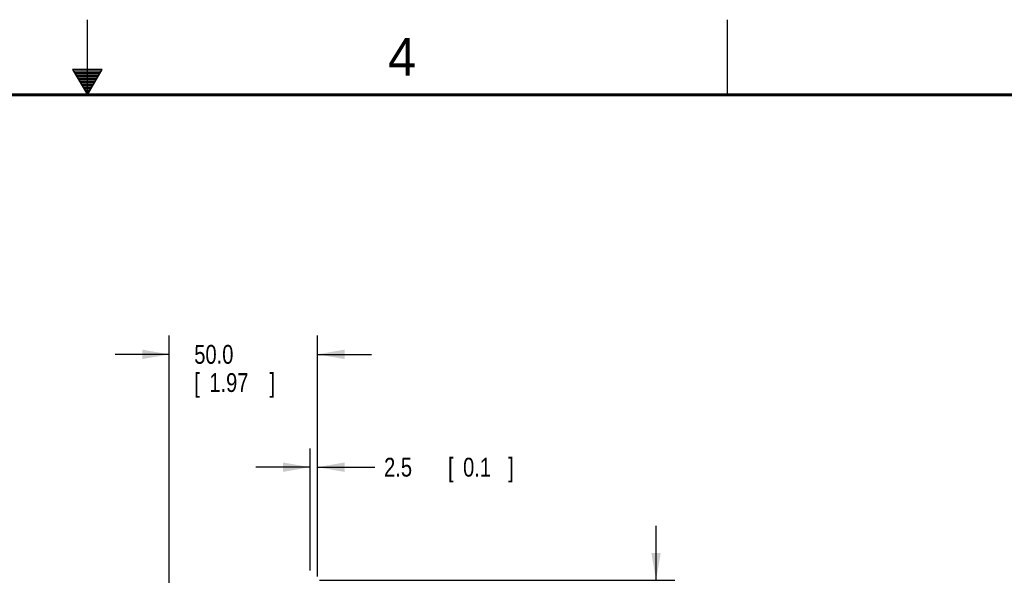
# Model space of a CAD drawing. Header units: inches. Extents: x -137 to 34, y 0 to 22.
# Tile 36 of 37: x 16.55 to 23.09, y 18.31 to 22. Entities that reach past the tile are written whole.
import ezdxf

# ---------------------------------------------------------------- set-up
doc = ezdxf.new("R2010")
doc.units = ezdxf.units.IN
doc.header["$LTSCALE"] = 1.87
doc.header["$MEASUREMENT"] = 0
doc.layers.get('0').update_dxf_attribs({"linetype": 'CONTINUOUS'})
doc.layers.add('DIMENSIONS', color=7, linetype='CONTINUOUS')
doc.styles.get("Standard").update_dxf_attribs({"font": 'txt', "width": 0.8})
doc.dimstyles.new('DIMSTYLE_1', dxfattribs={"dimtxt": 0.125, "dimasz": 0.18, "dimexe": 0.18, "dimexo": 0.0625, "dimgap": 0.09, "dimtad": 0, "dimtih": 1, "dimtoh": 1, "dimdec": 1, "dimlfac": 2, "dimzin": 4, "dimdsep": 46, "dimtxsty": 'STANDARD', "dimblk": '_FILLED', "dimblk1": '_FILLED', "dimblk2": '_FILLED', "dimcen": 0.09, "dimadec": 0, "dimazin": 0, "dimtp": 0.1, "dimtm": 0.1, "dimtfac": 1, "dimtdec": 1, "dimtofl": 0, "dimtmove": 0, "dimatfit": 3, "dimldrblk": '_FILLED', "dimfxl": 1, "dimtolj": 1, "dimtzin": 4, "dimarcsym": 0})

# ---------------------------------------------------------------- blocks, each defined once
blk = doc.blocks.new('_FILLED')
at = {"color": 0, "linetype": 'BYBLOCK'}
blk.add_solid([(0, 0), (-1, 0.174), (-1, -0.174)], dxfattribs=at)
blk = doc.blocks.new('*D25')
at = {"layer": 'DIMENSIONS', "color": 2, "linetype": 'CONTINUOUS'}
for p, q in [((20.7784, 18.2755), (20.7784, 18.6355)), ((18.5417, 18.2755), (20.9034, 18.2755)), ((18.4039, 17.7657), (19.9034, 17.7657)), ((20.1534, 17.7657), (20.9034, 17.7657)), ((20.7784, 17.7657), (20.7784, 17.1142)), ((20.7784, 17.1142), (20.9055, 17.1142))]:
    blk.add_line(p, q, dxfattribs=at)
at = {"layer": 'DIMENSIONS', "color": 2, "linetype": 'CONTINUOUS', "xscale": 0.18, "yscale": 0.18, "zscale": 0.18}
for p, rotation in [((20.7784, 18.2755), 270), ((20.7784, 17.7657), 90)]:
    blk.add_blockref('_FILLED', p, dxfattribs=dict(at, rotation=rotation))
at = {"layer": 'DIMENSIONS', "color": 2, "linetype": 'CONTINUOUS', "width": 0.8}
for s, p in [('2X ', (20.968, 17.0517)), ('25.9', (21.268, 17.0517)), ('[', (21.793, 17.0517)), ('1.02', (21.893, 17.0517)), (']', (22.293, 17.0517)), ('BOTH SIDES', (20.968, 16.8329))]:
    blk.add_text(s, height=0.125, dxfattribs=at).set_placement(p)
blk = doc.blocks.new('*D28')
at = {"layer": 'DIMENSIONS', "color": 2, "linetype": 'CONTINUOUS'}
for p, q in [((17.5441, 18.038), (17.5441, 19.9005)), ((18.5284, 18.2987), (18.5284, 19.9005)), ((17.5441, 19.7755), (17.1841, 19.7755)), ((18.5284, 19.7755), (18.8884, 19.7755))]:
    blk.add_line(p, q, dxfattribs=at)
at = {"layer": 'DIMENSIONS', "color": 2, "linetype": 'CONTINUOUS', "xscale": 0.18, "yscale": 0.18, "zscale": 0.18}
blk.add_blockref('_FILLED', (17.5441, 19.7755), dxfattribs=at)
at = {"layer": 'DIMENSIONS', "color": 2, "linetype": 'CONTINUOUS', "xscale": 0.18, "yscale": 0.18, "zscale": 0.18, "rotation": 180}
blk.add_blockref('_FILLED', (18.5284, 19.7755), dxfattribs=at)
at = {"layer": 'DIMENSIONS', "color": 2, "linetype": 'CONTINUOUS', "width": 0.8}
for s, p in [('50.0', (17.7101, 19.713)), ('[', (17.7101, 19.5255)), ('1.97', (17.8101, 19.5255)), (']', (18.2101, 19.5255))]:
    blk.add_text(s, height=0.125, dxfattribs=at).set_placement(p)
blk = doc.blocks.new('*D29')
at = {"layer": 'DIMENSIONS', "color": 2, "linetype": 'CONTINUOUS'}
for p, q in [((18.4792, 18.338), (18.4792, 19.1505)), ((18.5284, 18.3724), (18.5284, 19.1505)), ((18.4792, 19.0255), (18.1192, 19.0255)), ((18.5284, 19.0255), (18.9089, 19.0255))]:
    blk.add_line(p, q, dxfattribs=at)
at = {"layer": 'DIMENSIONS', "color": 2, "linetype": 'CONTINUOUS', "xscale": 0.18, "yscale": 0.18, "zscale": 0.18}
blk.add_blockref('_FILLED', (18.4792, 19.0255), dxfattribs=at)
at = {"layer": 'DIMENSIONS', "color": 2, "linetype": 'CONTINUOUS', "xscale": 0.18, "yscale": 0.18, "zscale": 0.18, "rotation": 180}
blk.add_blockref('_FILLED', (18.5284, 19.0255), dxfattribs=at)
at = {"layer": 'DIMENSIONS', "color": 2, "linetype": 'CONTINUOUS', "width": 0.8}
for s, p in [('2.5', (18.9714, 18.963)), ('[', (19.3964, 18.963)), ('0.1', (19.4964, 18.963)), (']', (19.7964, 18.963))]:
    blk.add_text(s, height=0.125, dxfattribs=at).set_placement(p)

msp = doc.modelspace()

# ---------------------------------------------------------------- linework, layer by layer
at = {"color": 2, "linetype": 'CONTINUOUS'}
for p, q in [((17, 21.5), (17, 22)), ((21.25, 22), (21.25, 21.5)), ((16.902, 21.6697), (17, 21.5)), ((17.098, 21.6697), (16.902, 21.6697)), ((16.9076, 21.66), (17.0924, 21.66)), ((17, 21.5), (17.098, 21.6697)), ((16.9134, 21.65), (17.0866, 21.65)), ((16.9192, 21.64), (17.0808, 21.64)), ((16.925, 21.63), (17.0751, 21.63)), ((16.9307, 21.62), (17.0693, 21.62)), ((16.9365, 21.61), (17.0635, 21.61)), ((16.9423, 21.6), (17.0578, 21.6)), ((16.9481, 21.59), (17.052, 21.59)), ((16.9538, 21.58), (17.0462, 21.58)), ((16.9596, 21.57), (17.0404, 21.57)), ((16.9654, 21.56), (17.0347, 21.56)), ((16.9712, 21.55), (17.0289, 21.55)), ((16.9769, 21.54), (17.0231, 21.54)), ((16.9827, 21.53), (17.0173, 21.53)), ((16.9885, 21.52), (17.0116, 21.52)), ((16.9942, 21.51), (17.0058, 21.51))]:
    msp.add_line(p, q, dxfattribs=at)
at = {"color": 7, "linetype": 'CONTINUOUS', "const_width": 0.02}
msp.add_lwpolyline([(33.5, 21.5), (0.5, 21.5)], dxfattribs=at)

# ---------------------------------------------------------------- texts
at = {"color": 2, "linetype": 'CONTINUOUS'}
msp.add_text('4', height=0.25, dxfattribs=at).set_placement((18.9977, 21.6277))

# ---------------------------------------------------------------- dimensions: what is measured, and where the dimension line sits
at = {"layer": 'DIMENSIONS', "color": 2, "linetype": 'CONTINUOUS'}
for base, p1, p2, picture, middle in [((17.5441, 19.7755), (18.5284, 18.2987), (17.5441, 18.038), '*D28', (18.0101, 19.6818)), ((18.4792, 19.0255), (18.5284, 18.3724), (18.4792, 18.338), '*D29', (19.4339, 19.0255))]:
    dim = msp.add_linear_dim(base=base, p1=p1, p2=p2, angle=180, dimstyle='DIMSTYLE_1', dxfattribs=at)
    dim.commit()
    dim.dimension.update_dxf_attribs({"geometry": picture, "text_midpoint": middle, "dimtype": 160})
dim = msp.add_linear_dim(base=(20.7784, 18.2755), p1=(18.4039, 17.7657), p2=(18.5417, 18.2755), angle=90, text='2X <>\\PBOTH SIDES', dimstyle='DIMSTYLE_1', dxfattribs=at)
dim.commit()
dim.dimension.update_dxf_attribs({"geometry": '*D25', "text_midpoint": (21.6805, 17.0048), "dimtype": 160})

doc.saveas('drawing.dxf')
